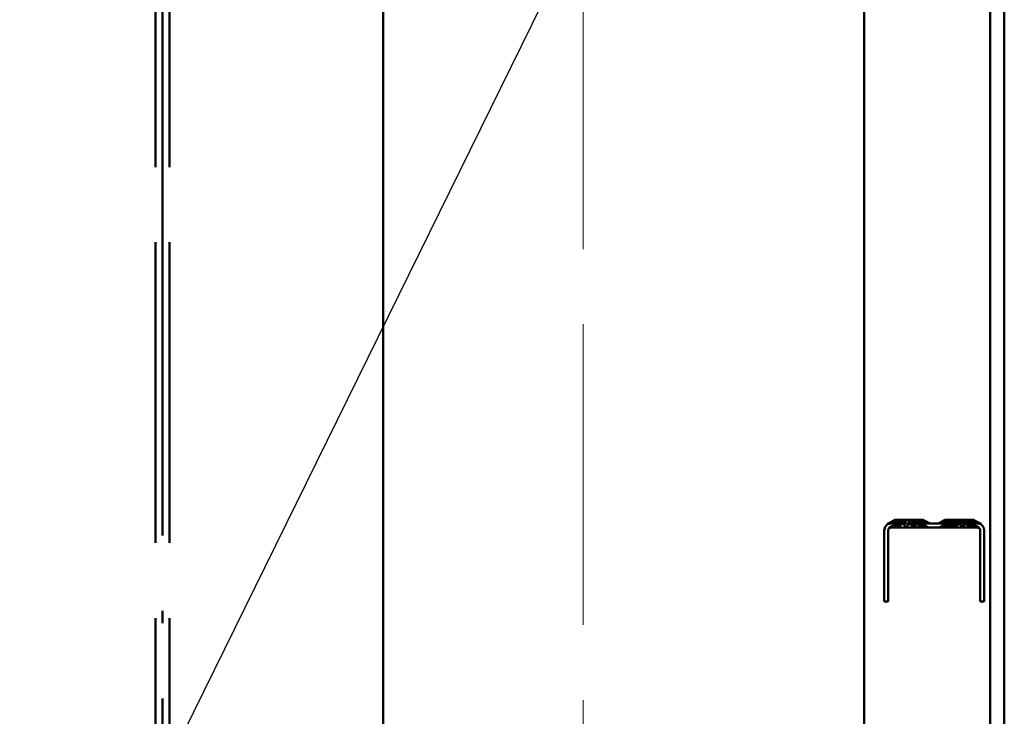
# Paper-space layout 'Layout1' of a CAD drawing. Extents: x -2 to 1033, y -36 to 596.
# Tile 39 of 256: x 278.39 to 288.21, y 162.56 to 169.51. Entities that reach past the tile are written whole.
import ezdxf

# ---------------------------------------------------------------- set-up
doc = ezdxf.new("R2010")
doc.units = 0
doc.linetypes.add('ACAD_ISO02W100', pattern=[15, 12, -3])
doc.linetypes.add('ACAD_ISO04W100', pattern=[30.5, 24, -3, 0.5, -3])
for name, color, linetype, lineweight in [('SS_PODKLADY_PANELY', 9, 'CONTINUOUS', 13), ('SS_POPIS_PROFILU', 13, 'CONTINUOUS', 25), ('SS_SLOUPY KRAJNÍ', 143, 'CONTINUOUS', 50), ('SS_ZEBRIKY', 24, 'CONTINUOUS', 50)]:
    doc.layers.add(name, color=color, linetype=linetype, lineweight=lineweight)

psp = doc.layouts.get("Layout1")

# ---------------------------------------------------------------- linework, layer by layer
at = {"layer": 'SS_PODKLADY_PANELY', "color": 9, "linetype": 'ACAD_ISO02W100', "ltscale": 0.25}
psp.add_line((284.0122, 241.4755), (284.0122, 110.993), dxfattribs=at)
at = {"layer": 'SS_PODKLADY_PANELY', "color": 9, "linetype": 'Continuous', "ltscale": 0.25}
psp.add_line((282.0122, 111.793), (282.0122, 238.8263), dxfattribs=at)
at = {"layer": 'SS_POPIS_PROFILU', "color": 13}
psp.add_lwpolyline([(286.5645, 175.693), (275.4203, 153.0578), (260.9441, 153.0578)], dxfattribs=at)
at = {"layer": 'SS_SLOUPY KRAJNÍ', "color": 7, "linetype": 'ACAD_ISO04W100', "ltscale": 0.25}
psp.add_line((279.8145, 110.993), (279.8145, 238.993), dxfattribs=at)
at = {"layer": 'SS_SLOUPY KRAJNÍ', "color": 3, "linetype": 'ACAD_ISO02W100', "ltscale": 0.25}
for p, q in [((279.7445, 111.793), (279.7445, 238.816)), ((279.8845, 111.793), (279.8845, 238.816))]:
    psp.add_line(p, q, dxfattribs=at)
at = {"layer": 'SS_SLOUPY KRAJNÍ', "color": 1, "linetype": 'Continuous', "ltscale": 0.25}
psp.add_line((282.0145, 111.793), (282.0145, 238.7953), dxfattribs=at)
at = {"layer": 'SS_ZEBRIKY', "color": 1, "linetype": 'Continuous', "ltscale": 0.25}
for p, q in [((288.0745, 112.993), (288.0745, 259.5295)), ((288.2145, 112.993), (288.2145, 259.5295)), ((286.8145, 123.493), (286.8145, 174.293))]:
    psp.add_line(p, q, dxfattribs=at)
at = {"layer": 'SS_ZEBRIKY', "color": 7, "linetype": 'ACAD_ISO04W100', "ltscale": 0.25}
psp.add_line((288.2145, 259.593), (288.2145, 112.993), dxfattribs=at)
psp.add_line((288.2145, 259.593), (288.2145, 112.993), dxfattribs=at)
at = {"layer": 'SS_ZEBRIKY', "color": 3, "linetype": 'ACAD_ISO02W100', "ltscale": 0.25}
for p, q in [((287.1266, 164.5248), (287.0482, 164.4848)), ((287.0482, 164.4848), (287.0492, 164.4795)), ((287.0482, 164.4848), (287.0605, 164.4848)), ((287.0492, 164.4795), (287.0605, 164.4848)), ((287.0845, 164.489), (287.0495, 164.4796)), ((287.0495, 164.4796), (287.0736, 164.4881)), ((287.0605, 164.4848), (287.0495, 164.4796)), ((287.1451, 164.5248), (287.0605, 164.4848)), ((287.0605, 164.4848), (287.1266, 164.5248)), ((287.0605, 164.4848), (287.0736, 164.4881)), ((287.1606, 164.489), (287.0667, 164.449)), ((287.1445, 164.489), (287.0667, 164.449)), ((287.0736, 164.4881), (287.1451, 164.5248)), ((287.1266, 164.5248), (287.0736, 164.4881)), ((287.0736, 164.4881), (287.1304, 164.5172)), ((287.0845, 164.489), (287.0736, 164.4881)), ((287.0845, 164.489), (287.1955, 164.5248)), ((287.0845, 164.489), (287.1451, 164.5248)), ((287.0845, 164.489), (287.1308, 164.5164)), ((287.0845, 164.489), (287.1362, 164.5056)), ((287.555, 164.489), (287.0845, 164.489)), ((287.1606, 164.489), (287.0845, 164.449)), ((287.1266, 164.5248), (287.1445, 164.489)), ((287.1451, 164.5248), (287.1266, 164.5248)), ((287.1304, 164.5172), (287.1451, 164.5248)), ((287.1308, 164.5164), (287.1451, 164.5248)), ((287.1362, 164.5056), (287.1955, 164.5248)), ((287.1451, 164.5248), (287.1606, 164.489)), ((287.1955, 164.5248), (287.1451, 164.5248)), ((287.1466, 164.449), (287.2045, 164.489)), ((287.1606, 164.489), (287.1466, 164.449)), ((287.161, 164.489), (287.2645, 164.5248)), ((287.161, 164.489), (287.1955, 164.5248)), ((287.1618, 164.489), (287.2645, 164.5248)), ((287.1618, 164.489), (287.1955, 164.5248)), ((287.2045, 164.489), (287.1955, 164.5248)), ((287.2645, 164.5248), (287.1955, 164.5248)), ((287.2363, 164.449), (287.2045, 164.489)), ((287.2363, 164.449), (287.2645, 164.489)), ((287.2665, 164.489), (287.2645, 164.5248)), ((287.2645, 164.5248), (287.3689, 164.489)), ((287.3334, 164.5248), (287.2645, 164.5248)), ((287.2645, 164.489), (287.2645, 164.5248)), ((287.3327, 164.449), (287.2645, 164.489)), ((287.2665, 164.489), (287.3334, 164.5248)), ((287.3245, 164.489), (287.3334, 164.5248)), ((287.3327, 164.449), (287.3245, 164.489)), ((287.413, 164.449), (287.3245, 164.489)), ((287.3689, 164.489), (287.3334, 164.5248)), ((287.3707, 164.489), (287.3334, 164.5248)), ((287.3929, 164.5058), (287.3334, 164.5248)), ((287.4455, 164.489), (287.3334, 164.5248)), ((287.3839, 164.5248), (287.3334, 164.5248)), ((287.3684, 164.489), (287.3839, 164.5248)), ((287.413, 164.449), (287.3684, 164.489)), ((287.4585, 164.449), (287.3684, 164.489)), ((287.3707, 164.489), (287.3839, 164.5248)), ((287.4455, 164.489), (287.3839, 164.5248)), ((287.3982, 164.5165), (287.3839, 164.5248)), ((287.4465, 164.489), (287.3839, 164.5248)), ((287.3839, 164.5248), (287.4739, 164.489)), ((287.3839, 164.5248), (287.3993, 164.5186)), ((287.4024, 164.5248), (287.3839, 164.5248)), ((287.3845, 164.489), (287.4024, 164.5248)), ((287.4585, 164.449), (287.3845, 164.489)), ((287.4455, 164.489), (287.3929, 164.5058)), ((287.4455, 164.489), (287.3982, 164.5165)), ((287.3993, 164.5186), (287.4739, 164.489)), ((287.4465, 164.489), (287.4024, 164.5248)), ((287.4739, 164.489), (287.4024, 164.5248)), ((287.555, 164.489), (287.6374, 164.5248)), ((287.555, 164.489), (287.6338, 164.5248)), ((287.6266, 164.5248), (287.555, 164.489)), ((287.6266, 164.5248), (287.555, 164.489)), ((287.6266, 164.5248), (287.555, 164.489)), ((287.6267, 164.5246), (287.555, 164.489)), ((287.555, 164.489), (287.6275, 164.523)), ((287.555, 164.489), (287.6297, 164.5186)), ((287.555, 164.489), (287.6297, 164.5186)), ((287.5828, 164.489), (287.555, 164.489)), ((287.5645, 164.449), (287.6445, 164.489)), ((287.566, 164.489), (287.6248, 164.5237)), ((287.566, 164.489), (287.63, 164.518)), ((287.6606, 164.489), (287.5704, 164.449)), ((287.6445, 164.489), (287.5704, 164.449)), ((287.6613, 164.5248), (287.5824, 164.489)), ((287.5824, 164.489), (287.6451, 164.5248)), ((287.6446, 164.5248), (287.5824, 164.489)), ((287.6374, 164.5248), (287.5824, 164.489)), ((287.6266, 164.5248), (287.5824, 164.489)), ((287.5828, 164.489), (287.6548, 164.5248)), ((287.5828, 164.489), (287.6338, 164.5248)), ((287.6445, 164.489), (287.5828, 164.489)), ((287.5834, 164.489), (287.6955, 164.5248)), ((287.5834, 164.489), (287.6453, 164.5248)), ((287.6278, 164.5223), (287.5834, 164.489)), ((287.5834, 164.489), (287.6308, 164.5165)), ((287.5834, 164.489), (287.6308, 164.5165)), ((287.6308, 164.5164), (287.5834, 164.489)), ((287.6315, 164.515), (287.5834, 164.489)), ((287.5834, 164.489), (287.635, 164.508)), ((287.5834, 164.489), (287.6361, 164.5058)), ((287.5843, 164.449), (287.6606, 164.489)), ((287.5843, 164.449), (287.6445, 164.489)), ((287.5979, 164.489), (287.6317, 164.5146)), ((287.6373, 164.5034), (287.5979, 164.489)), ((287.616, 164.449), (287.7045, 164.489)), ((287.6606, 164.489), (287.616, 164.449)), ((287.6248, 164.5237), (287.6266, 164.5248)), ((287.6445, 164.489), (287.6266, 164.5248)), ((287.6266, 164.5248), (287.6445, 164.489)), ((287.6606, 164.489), (287.6266, 164.5248)), ((287.6338, 164.5248), (287.6266, 164.5248)), ((287.6269, 164.5248), (287.6267, 164.5246)), ((287.6267, 164.5246), (287.6445, 164.489)), ((287.6269, 164.5248), (287.6445, 164.489)), ((287.6275, 164.523), (287.6312, 164.5248)), ((287.6312, 164.5248), (287.6278, 164.5223)), ((287.6297, 164.5186), (287.6299, 164.5187)), ((287.6299, 164.5187), (287.6451, 164.5248)), ((287.63, 164.518), (287.6302, 164.5181)), ((287.6302, 164.5181), (287.6451, 164.5248)), ((287.6453, 164.5248), (287.6308, 164.5164)), ((287.6308, 164.5165), (287.631, 164.5166)), ((287.631, 164.5166), (287.6451, 164.5248)), ((287.6445, 164.489), (287.6312, 164.5248)), ((287.6312, 164.5248), (287.6606, 164.489)), ((287.6496, 164.5248), (287.6315, 164.515)), ((287.6317, 164.5146), (287.6319, 164.5147)), ((287.6319, 164.5147), (287.6451, 164.5248)), ((287.6445, 164.489), (287.6338, 164.5248)), ((287.6606, 164.489), (287.6338, 164.5248)), ((287.6548, 164.5248), (287.6338, 164.5248)), ((287.635, 164.508), (287.6804, 164.5248)), ((287.6445, 164.489), (287.6374, 164.5248)), ((287.6606, 164.489), (287.6374, 164.5248)), ((287.6955, 164.5248), (287.6374, 164.5035)), ((287.6397, 164.449), (287.7045, 164.489)), ((287.6397, 164.449), (287.6606, 164.489)), ((287.6446, 164.5248), (287.6445, 164.489)), ((287.6606, 164.489), (287.6445, 164.489)), ((287.6446, 164.5248), (287.6606, 164.489)), ((287.6583, 164.489), (287.6451, 164.5248)), ((287.6606, 164.489), (287.6451, 164.5248)), ((287.6606, 164.489), (287.6453, 164.5248)), ((287.7045, 164.489), (287.6453, 164.5248)), ((287.6473, 164.489), (287.6955, 164.5248)), ((287.6606, 164.489), (287.6496, 164.5248)), ((287.6588, 164.489), (287.6548, 164.5248)), ((287.6606, 164.489), (287.6548, 164.5248)), ((287.7045, 164.489), (287.6548, 164.5248)), ((287.6873, 164.5248), (287.6548, 164.5248)), ((287.6583, 164.489), (287.7386, 164.5248)), ((287.6583, 164.489), (287.6963, 164.5248)), ((287.6583, 164.489), (287.6955, 164.5248)), ((287.6583, 164.489), (287.6946, 164.5248)), ((287.6583, 164.489), (287.6613, 164.5248)), ((287.6588, 164.489), (287.7279, 164.5248)), ((287.6588, 164.489), (287.6873, 164.5248)), ((287.7645, 164.5248), (287.6601, 164.489)), ((287.6601, 164.489), (287.7201, 164.5248)), ((287.6601, 164.489), (287.6957, 164.5248)), ((287.6601, 164.489), (287.6955, 164.5248)), ((287.6601, 164.489), (287.6804, 164.5248)), ((287.6946, 164.5248), (287.6606, 164.489)), ((287.6606, 164.489), (287.6804, 164.5248)), ((287.6606, 164.489), (287.6613, 164.5248)), ((287.7045, 164.489), (287.6606, 164.489)), ((287.6613, 164.5248), (287.7045, 164.489)), ((287.7045, 164.489), (287.6804, 164.5248)), ((287.7045, 164.489), (287.6873, 164.5248)), ((287.7279, 164.5248), (287.6873, 164.5248)), ((287.7045, 164.489), (287.6946, 164.5248)), ((287.7045, 164.489), (287.6955, 164.5248)), ((287.709, 164.489), (287.6955, 164.5248)), ((287.7624, 164.489), (287.6955, 164.5248)), ((287.7045, 164.489), (287.6957, 164.5248)), ((287.7645, 164.489), (287.6957, 164.5248)), ((287.7045, 164.489), (287.6963, 164.5248)), ((287.6963, 164.449), (287.7645, 164.489)), ((287.6963, 164.449), (287.7045, 164.489)), ((287.7045, 164.489), (287.7631, 164.5248)), ((287.7045, 164.489), (287.7386, 164.5248)), ((287.7045, 164.489), (287.7279, 164.5248)), ((287.7045, 164.489), (287.7201, 164.5248)), ((287.7198, 164.449), (287.7045, 164.489)), ((287.7645, 164.489), (287.7045, 164.489)), ((287.7645, 164.5248), (287.709, 164.489)), ((287.7198, 164.449), (287.7645, 164.489)), ((287.7645, 164.489), (287.7201, 164.5248)), ((287.7628, 164.489), (287.7279, 164.5248)), ((287.7645, 164.489), (287.7279, 164.5248)), ((287.7724, 164.5248), (287.7279, 164.5248)), ((287.7624, 164.489), (287.7386, 164.5248)), ((287.7645, 164.489), (287.7386, 164.5248)), ((287.7836, 164.5248), (287.7624, 164.489)), ((287.7624, 164.489), (287.7645, 164.5248)), ((287.7624, 164.489), (287.7631, 164.5248)), ((287.7628, 164.489), (287.816, 164.5248)), ((287.7628, 164.489), (287.7724, 164.5248)), ((287.7645, 164.489), (287.7631, 164.5248)), ((287.7765, 164.489), (287.7645, 164.5248)), ((287.8427, 164.489), (287.7645, 164.5248)), ((287.8671, 164.489), (287.7645, 164.5248)), ((287.868, 164.489), (287.7645, 164.5248)), ((287.7645, 164.489), (287.8326, 164.5248)), ((287.7645, 164.489), (287.8321, 164.5248)), ((287.7645, 164.489), (287.816, 164.5248)), ((287.7645, 164.489), (287.7836, 164.5248)), ((287.7645, 164.489), (287.7724, 164.5248)), ((287.7645, 164.489), (287.7645, 164.5248)), ((287.7927, 164.449), (287.7645, 164.489)), ((287.8087, 164.449), (287.7645, 164.489)), ((287.8245, 164.489), (287.7645, 164.489)), ((287.816, 164.5248), (287.7724, 164.5248)), ((287.7836, 164.5248), (287.8245, 164.489)), ((287.8671, 164.489), (287.7836, 164.5248)), ((287.7927, 164.449), (287.8245, 164.489)), ((287.8087, 164.449), (287.8245, 164.489)), ((287.8245, 164.489), (287.816, 164.5248)), ((287.8673, 164.489), (287.816, 164.5248)), ((287.8542, 164.5248), (287.816, 164.5248)), ((287.8245, 164.489), (287.883, 164.5248)), ((287.8245, 164.489), (287.8629, 164.5248)), ((287.8245, 164.489), (287.8542, 164.5248)), ((287.8245, 164.489), (287.8334, 164.5248)), ((287.8245, 164.489), (287.8326, 164.5248)), ((287.8245, 164.489), (287.8321, 164.5248)), ((287.8245, 164.489), (287.8266, 164.5248)), ((287.8824, 164.449), (287.8245, 164.489)), ((287.8889, 164.449), (287.8245, 164.489)), ((287.8684, 164.489), (287.8245, 164.489)), ((287.8671, 164.489), (287.8266, 164.5248)), ((287.8671, 164.489), (287.8321, 164.5248)), ((287.868, 164.489), (287.8326, 164.5248)), ((287.8427, 164.489), (287.8334, 164.5248)), ((287.8671, 164.489), (287.8334, 164.5248)), ((287.868, 164.489), (287.8334, 164.5248)), ((287.8878, 164.4959), (287.8334, 164.5248)), ((287.9445, 164.489), (287.8334, 164.5248)), ((287.8924, 164.5058), (287.8334, 164.5248)), ((287.8673, 164.489), (287.8542, 164.5248)), ((287.8684, 164.489), (287.8542, 164.5248)), ((287.9445, 164.489), (287.8542, 164.5248)), ((287.883, 164.5248), (287.8542, 164.5248)), ((287.8671, 164.489), (287.8629, 164.5248)), ((287.8629, 164.5248), (287.8684, 164.489)), ((287.9445, 164.489), (287.8629, 164.5248)), ((287.8684, 164.489), (287.9014, 164.5248)), ((287.8994, 164.5248), (287.8684, 164.489)), ((287.8974, 164.5248), (287.8684, 164.489)), ((287.8684, 164.489), (287.8888, 164.5248)), ((287.8684, 164.489), (287.8839, 164.5248)), ((287.8684, 164.489), (287.883, 164.5248)), ((287.8824, 164.449), (287.8684, 164.489)), ((287.8684, 164.489), (287.8889, 164.449)), ((287.9445, 164.449), (287.8684, 164.489)), ((287.9555, 164.449), (287.8684, 164.489)), ((287.9622, 164.449), (287.8684, 164.489)), ((287.8845, 164.489), (287.8684, 164.489)), ((287.898, 164.516), (287.883, 164.5248)), ((287.9445, 164.489), (287.883, 164.5248)), ((287.883, 164.5248), (287.9554, 164.4881)), ((287.8985, 164.5169), (287.883, 164.5248)), ((287.8987, 164.5174), (287.883, 164.5248)), ((287.8974, 164.5248), (287.883, 164.5248)), ((287.8839, 164.5248), (287.8926, 164.5062)), ((287.8976, 164.5167), (287.8839, 164.5248)), ((287.9554, 164.4881), (287.8839, 164.5248)), ((287.898, 164.5176), (287.8839, 164.5248)), ((287.8839, 164.5248), (287.8982, 164.518)), ((287.8984, 164.5185), (287.8839, 164.5248)), ((287.8845, 164.489), (287.9024, 164.5248)), ((287.8845, 164.489), (287.9014, 164.5248)), ((287.8845, 164.489), (287.8994, 164.5248)), ((287.8974, 164.5248), (287.8845, 164.489)), ((287.8845, 164.489), (287.9022, 164.5244)), ((287.8845, 164.489), (287.9555, 164.449)), ((287.9622, 164.449), (287.8845, 164.489)), ((287.8845, 164.489), (287.9645, 164.449)), ((287.9445, 164.489), (287.8845, 164.489)), ((287.9008, 164.489), (287.8879, 164.4958)), ((287.9445, 164.489), (287.8888, 164.5248)), ((287.9554, 164.4881), (287.8888, 164.5248)), ((287.8928, 164.5056), (287.8924, 164.5058)), ((287.8926, 164.5062), (287.8929, 164.5058)), ((287.9445, 164.489), (287.8928, 164.5056)), ((287.8929, 164.5058), (287.9008, 164.489)), ((287.9012, 164.5224), (287.8974, 164.5248)), ((287.9554, 164.4881), (287.8974, 164.5248)), ((287.9013, 164.5226), (287.8974, 164.5248)), ((287.8974, 164.5248), (287.9684, 164.4848)), ((287.8974, 164.5248), (287.9761, 164.4848)), ((287.8974, 164.5248), (287.9014, 164.5229)), ((287.8974, 164.5248), (287.9808, 164.4848)), ((287.9024, 164.5248), (287.8974, 164.5248)), ((287.8982, 164.5164), (287.8976, 164.5167)), ((287.9445, 164.489), (287.8976, 164.5167)), ((287.8986, 164.5172), (287.898, 164.5176)), ((287.9445, 164.489), (287.898, 164.516)), ((287.8982, 164.518), (287.8988, 164.5177)), ((287.9445, 164.489), (287.8982, 164.5164)), ((287.8991, 164.5182), (287.8984, 164.5185)), ((287.9554, 164.4881), (287.8985, 164.5169)), ((287.9554, 164.4881), (287.8986, 164.5172)), ((287.9684, 164.4848), (287.8987, 164.5174)), ((287.8988, 164.5177), (287.9684, 164.4848)), ((287.9761, 164.4848), (287.8991, 164.5182)), ((287.9017, 164.5234), (287.8994, 164.5248)), ((287.8994, 164.5248), (287.9018, 164.5236)), ((287.9554, 164.4881), (287.9012, 164.5224)), ((287.9684, 164.4848), (287.9013, 164.5226)), ((287.9554, 164.4881), (287.9014, 164.5248)), ((287.9684, 164.4848), (287.9014, 164.5248)), ((287.9014, 164.5248), (287.9808, 164.4848)), ((287.9022, 164.5244), (287.9014, 164.5248)), ((287.9684, 164.4848), (287.9017, 164.5234)), ((287.9018, 164.5236), (287.9808, 164.4848)), ((287.9022, 164.5244), (287.9024, 164.5248)), ((287.9808, 164.4848), (287.9022, 164.5244)), ((287.9554, 164.4881), (287.9024, 164.5248)), ((287.9684, 164.4848), (287.9024, 164.5248)), ((287.9072, 164.5218), (287.9024, 164.5248)), ((287.9152, 164.5178), (287.9024, 164.5248)), ((287.9808, 164.4848), (287.9024, 164.5248)), ((287.9824, 164.4848), (287.9024, 164.5248)), ((287.9684, 164.4848), (287.9072, 164.5218)), ((287.9761, 164.4848), (287.9152, 164.5178)), ((287.9445, 164.489), (287.9554, 164.4881)), ((287.9554, 164.4881), (287.9684, 164.4848)), ((287.9684, 164.4848), (287.9797, 164.4795)), ((287.9684, 164.4848), (287.9761, 164.4848)), ((287.9797, 164.4795), (287.9761, 164.4848)), ((287.9761, 164.4848), (287.9808, 164.4848)), ((287.9797, 164.4795), (287.9824, 164.4848)), ((287.9797, 164.4795), (287.9808, 164.4848)), ((287.9808, 164.4848), (287.9824, 164.4848)), ((287.0239, 164.454), (287.0145, 164.419)), ((287.0145, 164.419), (287.0145, 163.709)), ((287.0495, 164.4796), (287.0239, 164.454)), ((287.0492, 164.4795), (287.0239, 164.454)), ((287.0495, 164.4796), (287.0492, 164.4795)), ((287.0545, 164.419), (287.0585, 164.434)), ((287.0545, 163.709), (287.0545, 164.419)), ((287.0585, 164.434), (287.0695, 164.445)), ((287.0585, 164.434), (287.0667, 164.4422)), ((287.0645, 164.4414), (287.0585, 164.434)), ((287.0845, 164.449), (287.0645, 164.4414)), ((287.0667, 164.449), (287.0645, 164.4414)), ((287.0695, 164.445), (287.0645, 164.4414)), ((287.0645, 164.4414), (287.0667, 164.4422)), ((287.0667, 164.449), (287.0845, 164.449)), ((287.0667, 164.4422), (287.0845, 164.449)), ((287.0667, 164.4422), (287.0695, 164.445)), ((287.0845, 164.449), (287.0695, 164.445)), ((287.0845, 164.449), (287.5645, 164.449)), ((287.5645, 164.449), (287.5843, 164.449)), ((287.5843, 164.449), (287.6397, 164.449)), ((287.6397, 164.449), (287.7198, 164.449)), ((287.7198, 164.449), (287.8087, 164.449)), ((287.8087, 164.449), (287.8889, 164.449)), ((287.8889, 164.449), (287.9445, 164.449)), ((287.9445, 164.449), (287.9645, 164.4414)), ((287.9445, 164.449), (287.9555, 164.449)), ((287.9645, 164.4414), (287.9555, 164.449)), ((287.9555, 164.449), (287.9622, 164.449)), ((287.9645, 164.4414), (287.9622, 164.449)), ((287.9622, 164.449), (287.9645, 164.449)), ((287.9645, 164.449), (287.9645, 164.4414)), ((287.9645, 164.4414), (287.9699, 164.4349)), ((287.9699, 164.4349), (287.9733, 164.4273)), ((287.9733, 164.4273), (287.9745, 164.419)), ((287.9745, 164.419), (287.9745, 163.709)), ((287.9982, 164.4638), (287.9797, 164.4795)), ((288.0103, 164.4429), (287.9982, 164.4638)), ((288.0145, 164.419), (288.0103, 164.4429)), ((288.0145, 163.709), (288.0145, 164.419)), ((287.0145, 163.709), (287.0545, 163.709)), ((287.9745, 163.709), (288.0145, 163.709))]:
    psp.add_line(p, q, dxfattribs=at)

doc.saveas('drawing.dxf')
